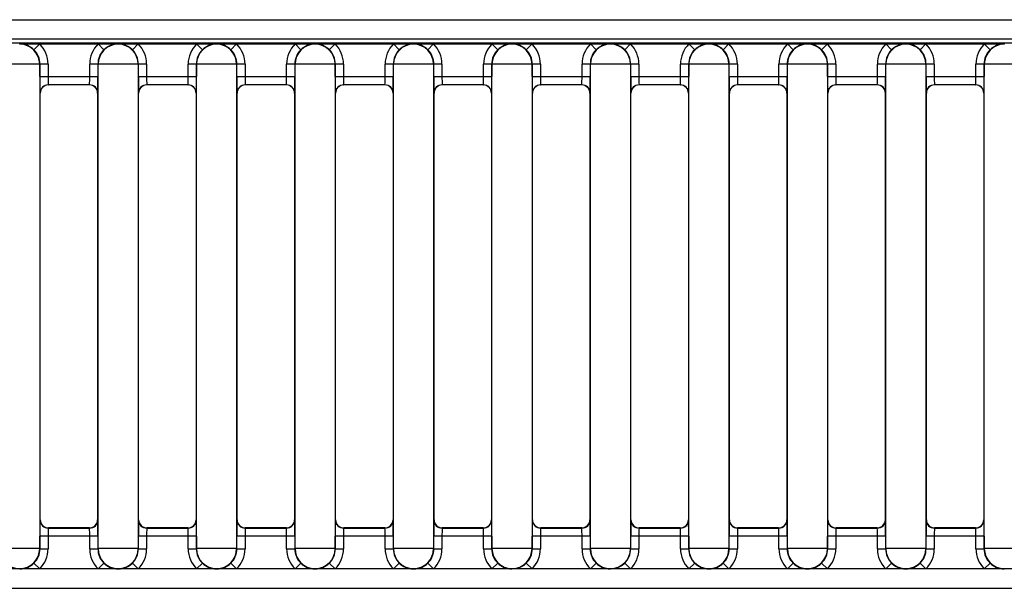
# Model space of a CAD drawing. Header units: millimetres. Extents: x 0 to 200, y 0 to 287.
# Tile 6 of 78: x 42.35 to 48.35, y 144.59 to 148.05. Entities that reach past the tile are written whole.
import ezdxf

# ---------------------------------------------------------------- set-up
doc = ezdxf.new("R2010")
doc.units = ezdxf.units.MM
doc.layers.add('148.255_BW4C_CTM', color=7, linetype='Continuous')
doc.layers.add('Standard', color=7, linetype='Continuous')

# ---------------------------------------------------------------- blocks, each defined once
blk = doc.blocks.new('SE2')
at = {"layer": '148.255_BW4C_CTM', "color": 7, "linetype": 'Continuous'}
for p, q in [((38.3556, 148.0541), (64.3556, 148.0541)), ((64.3556, 147.9361), (36.9736, 147.9361)), ((63.5296, 147.9113), (37.6491, 147.9113)), ((42.3541, 147.9045), (42.3557, 147.9061)), ((42.3557, 147.9061), (42.4761, 147.9061)), ((42.441, 147.8705), (42.4761, 147.9061)), ((42.4761, 147.9061), (42.8321, 147.9061)), ((42.8673, 147.8705), (42.8321, 147.9061)), ((42.8321, 147.9061), (42.9526, 147.9061)), ((42.9526, 147.9061), (42.9541, 147.9045)), ((42.9541, 147.9045), (42.9557, 147.9061)), ((42.9557, 147.9061), (43.0761, 147.9061)), ((43.0761, 147.9061), (43.041, 147.8705)), ((43.0761, 147.9061), (43.4321, 147.9061)), ((43.2136, 147.9087), (43.2946, 147.9087)), ((43.4673, 147.8705), (43.4321, 147.9061)), ((43.4321, 147.9061), (43.5526, 147.9061)), ((43.5526, 147.9061), (43.5541, 147.9045)), ((43.5541, 147.9045), (43.5557, 147.9061)), ((43.5557, 147.9061), (43.6761, 147.9061)), ((43.6761, 147.9061), (43.641, 147.8705)), ((43.6761, 147.9061), (44.0321, 147.9061)), ((44.0321, 147.9061), (44.1526, 147.9061)), ((44.0321, 147.9061), (44.0673, 147.8705)), ((44.1526, 147.9061), (44.1541, 147.9045)), ((44.1541, 147.9045), (44.1557, 147.9061)), ((44.1557, 147.9061), (44.2761, 147.9061)), ((44.241, 147.8705), (44.2761, 147.9061)), ((44.2761, 147.9061), (44.6321, 147.9061)), ((44.6321, 147.9061), (44.7526, 147.9061)), ((44.6321, 147.9061), (44.6673, 147.8705)), ((44.7526, 147.9061), (44.7541, 147.9045)), ((44.7541, 147.9045), (44.7557, 147.9061)), ((44.7557, 147.9061), (44.8761, 147.9061)), ((44.8761, 147.9061), (44.841, 147.8705)), ((44.8761, 147.9061), (45.2321, 147.9061)), ((45.2673, 147.8705), (45.2321, 147.9061)), ((45.2321, 147.9061), (45.3526, 147.9061)), ((45.3526, 147.9061), (45.3541, 147.9045)), ((45.3541, 147.9045), (45.3557, 147.9061)), ((45.3557, 147.9061), (45.4761, 147.9061)), ((45.441, 147.8705), (45.4761, 147.9061)), ((45.4761, 147.9061), (45.8321, 147.9061)), ((45.8673, 147.8705), (45.8321, 147.9061)), ((45.8321, 147.9061), (45.9526, 147.9061)), ((45.9526, 147.9061), (45.9541, 147.9045)), ((45.9541, 147.9045), (45.9557, 147.9061)), ((45.9557, 147.9061), (46.0761, 147.9061)), ((46.0761, 147.9061), (46.041, 147.8705)), ((46.0761, 147.9061), (46.4321, 147.9061)), ((46.4321, 147.9061), (46.5526, 147.9061)), ((46.4673, 147.8705), (46.4321, 147.9061)), ((46.5526, 147.9061), (46.5541, 147.9045)), ((46.5541, 147.9045), (46.5557, 147.9061)), ((46.5557, 147.9061), (46.6761, 147.9061)), ((46.6761, 147.9061), (46.641, 147.8705)), ((46.6761, 147.9061), (47.0321, 147.9061)), ((47.0321, 147.9061), (47.1526, 147.9061)), ((47.0321, 147.9061), (47.0673, 147.8705)), ((47.1526, 147.9061), (47.1541, 147.9045)), ((47.1541, 147.9045), (47.1557, 147.9061)), ((47.1557, 147.9061), (47.2761, 147.9061)), ((47.241, 147.8705), (47.2761, 147.9061)), ((47.2761, 147.9061), (47.6321, 147.9061)), ((47.6321, 147.9061), (47.7526, 147.9061)), ((47.6673, 147.8705), (47.6321, 147.9061)), ((47.7526, 147.9061), (47.7541, 147.9045)), ((47.7541, 147.9045), (47.7557, 147.9061)), ((47.7557, 147.9061), (47.8761, 147.9061)), ((47.8761, 147.9061), (47.841, 147.8705)), ((47.8761, 147.9061), (48.2321, 147.9061)), ((48.0136, 147.9087), (48.0946, 147.9087)), ((48.2321, 147.9061), (48.3526, 147.9061)), ((48.2673, 147.8705), (48.2321, 147.9061)), ((48.3526, 147.9061), (48.3541, 147.9045)), ((42.4763, 147.7824), (42.232, 147.7824)), ((42.4774, 147.7835), (42.4763, 147.7824)), ((42.4763, 147.7824), (42.4763, 144.8298)), ((42.4774, 147.707), (42.4774, 147.7835)), ((42.5274, 147.7835), (42.4774, 147.7835)), ((42.5274, 147.7835), (42.5274, 147.707)), ((42.8309, 147.7835), (42.7809, 147.7835)), ((42.7809, 147.707), (42.7809, 147.7835)), ((42.832, 147.7824), (42.8309, 147.7835)), ((42.8309, 147.7835), (42.8309, 147.707)), ((42.832, 144.8298), (42.832, 147.7824)), ((43.0763, 147.7824), (42.832, 147.7824)), ((43.0774, 147.7835), (43.0763, 147.7824)), ((43.0763, 147.7824), (43.0763, 144.8298)), ((43.1274, 147.7835), (43.0774, 147.7835)), ((43.0774, 147.707), (43.0774, 147.7835)), ((43.1274, 147.7835), (43.1274, 147.707)), ((43.4309, 147.7835), (43.3809, 147.7835)), ((43.3809, 147.707), (43.3809, 147.7835)), ((43.432, 147.7824), (43.4309, 147.7835)), ((43.4309, 147.7835), (43.4309, 147.707)), ((43.6763, 147.7824), (43.432, 147.7824)), ((43.432, 144.8298), (43.432, 147.7824)), ((43.6774, 147.7835), (43.6763, 147.7824)), ((43.6763, 147.7824), (43.6763, 144.8298)), ((43.7274, 147.7835), (43.6774, 147.7835)), ((43.6774, 147.707), (43.6774, 147.7835)), ((43.7274, 147.7835), (43.7274, 147.707)), ((44.0309, 147.7835), (43.9809, 147.7835)), ((43.9809, 147.707), (43.9809, 147.7835)), ((44.032, 147.7824), (44.0309, 147.7835)), ((44.0309, 147.7835), (44.0309, 147.707)), ((44.032, 144.8298), (44.032, 147.7824)), ((44.2763, 147.7824), (44.032, 147.7824)), ((44.2774, 147.7835), (44.2763, 147.7824)), ((44.2763, 147.7824), (44.2763, 144.8298)), ((44.2774, 147.707), (44.2774, 147.7835)), ((44.3274, 147.7835), (44.2774, 147.7835)), ((44.3274, 147.7835), (44.3274, 147.707)), ((44.6309, 147.7835), (44.5809, 147.7835)), ((44.5809, 147.707), (44.5809, 147.7835)), ((44.6309, 147.7835), (44.6309, 147.707)), ((44.632, 147.7824), (44.6309, 147.7835)), ((44.8763, 147.7824), (44.632, 147.7824)), ((44.632, 144.8298), (44.632, 147.7824)), ((44.8774, 147.7835), (44.8763, 147.7824)), ((44.8763, 147.7824), (44.8763, 144.8298)), ((44.9274, 147.7835), (44.8774, 147.7835)), ((44.8774, 147.707), (44.8774, 147.7835)), ((44.9274, 147.7835), (44.9274, 147.707)), ((45.1809, 147.707), (45.1809, 147.7835)), ((45.2309, 147.7835), (45.1809, 147.7835)), ((45.232, 147.7824), (45.2309, 147.7835)), ((45.2309, 147.7835), (45.2309, 147.707)), ((45.232, 144.8298), (45.232, 147.7824)), ((45.4763, 147.7824), (45.232, 147.7824)), ((45.4774, 147.7835), (45.4763, 147.7824)), ((45.4763, 147.7824), (45.4763, 144.8298)), ((45.5274, 147.7835), (45.4774, 147.7835)), ((45.4774, 147.707), (45.4774, 147.7835)), ((45.5274, 147.7835), (45.5274, 147.707)), ((45.7809, 147.707), (45.7809, 147.7835)), ((45.8309, 147.7835), (45.7809, 147.7835)), ((45.8309, 147.7835), (45.8309, 147.707)), ((45.832, 147.7824), (45.8309, 147.7835)), ((46.0763, 147.7824), (45.832, 147.7824)), ((45.832, 144.8298), (45.832, 147.7824)), ((46.0774, 147.7835), (46.0763, 147.7824)), ((46.0763, 147.7824), (46.0763, 144.8298)), ((46.1274, 147.7835), (46.0774, 147.7835)), ((46.0774, 147.707), (46.0774, 147.7835)), ((46.1274, 147.7835), (46.1274, 147.707)), ((46.3809, 147.707), (46.3809, 147.7835)), ((46.4309, 147.7835), (46.3809, 147.7835)), ((46.432, 147.7824), (46.4309, 147.7835)), ((46.4309, 147.7835), (46.4309, 147.707)), ((46.432, 144.8298), (46.432, 147.7824)), ((46.6763, 147.7824), (46.432, 147.7824)), ((46.6774, 147.7835), (46.6763, 147.7824)), ((46.6763, 147.7824), (46.6763, 144.8298)), ((46.7274, 147.7835), (46.6774, 147.7835)), ((46.6774, 147.707), (46.6774, 147.7835)), ((46.7274, 147.7835), (46.7274, 147.707)), ((47.0309, 147.7835), (46.9809, 147.7835)), ((46.9809, 147.707), (46.9809, 147.7835)), ((47.032, 147.7824), (47.0309, 147.7835)), ((47.0309, 147.7835), (47.0309, 147.707)), ((47.032, 144.8298), (47.032, 147.7824)), ((47.2763, 147.7824), (47.032, 147.7824)), ((47.2774, 147.7835), (47.2763, 147.7824)), ((47.2763, 147.7824), (47.2763, 144.8298)), ((47.2774, 147.707), (47.2774, 147.7835)), ((47.3274, 147.7835), (47.2774, 147.7835)), ((47.3274, 147.7835), (47.3274, 147.707)), ((47.6309, 147.7835), (47.5809, 147.7835)), ((47.5809, 147.707), (47.5809, 147.7835)), ((47.632, 147.7824), (47.6309, 147.7835)), ((47.6309, 147.7835), (47.6309, 147.707)), ((47.632, 144.8298), (47.632, 147.7824)), ((47.8763, 147.7824), (47.632, 147.7824)), ((47.8774, 147.7835), (47.8763, 147.7824)), ((47.8763, 147.7824), (47.8763, 144.8298)), ((47.9274, 147.7835), (47.8774, 147.7835)), ((47.8774, 147.707), (47.8774, 147.7835)), ((47.9274, 147.7835), (47.9274, 147.707)), ((48.2309, 147.7835), (48.1809, 147.7835)), ((48.1809, 147.707), (48.1809, 147.7835)), ((48.232, 147.7824), (48.2309, 147.7835)), ((48.2309, 147.7835), (48.2309, 147.707)), ((48.4763, 147.7824), (48.232, 147.7824)), ((48.232, 144.8298), (48.232, 147.7824)), ((42.4774, 147.707), (42.5274, 147.707)), ((42.5274, 147.707), (42.7809, 147.707)), ((42.7809, 147.707), (42.8309, 147.707)), ((43.0774, 147.707), (43.1274, 147.707)), ((43.1274, 147.707), (43.3809, 147.707)), ((43.3809, 147.707), (43.4309, 147.707)), ((43.6774, 147.707), (43.7274, 147.707)), ((43.7274, 147.707), (43.9809, 147.707)), ((43.9809, 147.707), (44.0309, 147.707)), ((44.2774, 147.707), (44.3274, 147.707)), ((44.3274, 147.707), (44.5809, 147.707)), ((44.5809, 147.707), (44.6309, 147.707)), ((44.8774, 147.707), (44.9274, 147.707)), ((44.9274, 147.707), (45.1809, 147.707)), ((45.1809, 147.707), (45.2309, 147.707)), ((45.4774, 147.707), (45.5274, 147.707)), ((45.5274, 147.707), (45.7809, 147.707)), ((45.7809, 147.707), (45.8309, 147.707)), ((46.0774, 147.707), (46.1274, 147.707)), ((46.1274, 147.707), (46.3809, 147.707)), ((46.3809, 147.707), (46.4309, 147.707)), ((46.6774, 147.707), (46.7274, 147.707)), ((46.7274, 147.707), (46.9809, 147.707)), ((46.9809, 147.707), (47.0309, 147.707)), ((47.2774, 147.707), (47.3274, 147.707)), ((47.3274, 147.707), (47.5809, 147.707)), ((47.5809, 147.707), (47.6309, 147.707)), ((47.8774, 147.707), (47.9274, 147.707)), ((47.9274, 147.707), (48.1809, 147.707)), ((48.1809, 147.707), (48.2309, 147.707)), ((42.4791, 147.6061), (42.4783, 147.607)), ((42.4791, 145.0061), (42.4791, 147.6061)), ((42.5283, 147.657), (42.5291, 147.6561)), ((42.78, 147.657), (42.5283, 147.657)), ((42.7791, 147.6561), (42.5291, 147.6561)), ((42.7791, 147.6561), (42.78, 147.657)), ((42.83, 147.607), (42.8291, 147.6061)), ((42.8291, 147.6061), (42.8291, 145.0061)), ((43.0791, 147.6061), (43.0783, 147.607)), ((43.0791, 145.0061), (43.0791, 147.6061)), ((43.38, 147.657), (43.1283, 147.657)), ((43.1283, 147.657), (43.1291, 147.6561)), ((43.3791, 147.6561), (43.1291, 147.6561)), ((43.3791, 147.6561), (43.38, 147.657)), ((43.43, 147.607), (43.4291, 147.6061)), ((43.4291, 147.6061), (43.4291, 145.0061)), ((43.6791, 147.6061), (43.6783, 147.607)), ((43.6791, 145.0061), (43.6791, 147.6061)), ((43.98, 147.657), (43.7283, 147.657)), ((43.7283, 147.657), (43.7291, 147.6561)), ((43.9791, 147.6561), (43.7291, 147.6561)), ((43.9791, 147.6561), (43.98, 147.657)), ((44.03, 147.607), (44.0291, 147.6061)), ((44.0291, 147.6061), (44.0291, 145.0061)), ((44.2791, 147.6061), (44.2783, 147.607)), ((44.2791, 145.0061), (44.2791, 147.6061)), ((44.58, 147.657), (44.3283, 147.657)), ((44.3283, 147.657), (44.3291, 147.6561)), ((44.5791, 147.6561), (44.3291, 147.6561)), ((44.5791, 147.6561), (44.58, 147.657)), ((44.63, 147.607), (44.6291, 147.6061)), ((44.6291, 147.6061), (44.6291, 145.0061)), ((44.8791, 147.6061), (44.8783, 147.607)), ((44.8791, 145.0061), (44.8791, 147.6061)), ((44.9283, 147.657), (44.9291, 147.6561)), ((45.18, 147.657), (44.9283, 147.657)), ((45.1791, 147.6561), (44.9291, 147.6561)), ((45.1791, 147.6561), (45.18, 147.657)), ((45.23, 147.607), (45.2291, 147.6061)), ((45.2291, 147.6061), (45.2291, 145.0061)), ((45.4791, 147.6061), (45.4783, 147.607)), ((45.4791, 145.0061), (45.4791, 147.6061)), ((45.78, 147.657), (45.5283, 147.657)), ((45.5283, 147.657), (45.5291, 147.6561)), ((45.7791, 147.6561), (45.5291, 147.6561)), ((45.7791, 147.6561), (45.78, 147.657)), ((45.83, 147.607), (45.8291, 147.6061)), ((45.8291, 147.6061), (45.8291, 145.0061)), ((46.0791, 147.6061), (46.0783, 147.607)), ((46.0791, 145.0061), (46.0791, 147.6061)), ((46.1283, 147.657), (46.1291, 147.6561)), ((46.38, 147.657), (46.1283, 147.657)), ((46.3791, 147.6561), (46.1291, 147.6561)), ((46.3791, 147.6561), (46.38, 147.657)), ((46.43, 147.607), (46.4291, 147.6061)), ((46.4291, 147.6061), (46.4291, 145.0061)), ((46.6791, 147.6061), (46.6783, 147.607)), ((46.6791, 145.0061), (46.6791, 147.6061)), ((46.98, 147.657), (46.7283, 147.657)), ((46.7283, 147.657), (46.7291, 147.6561)), ((46.9791, 147.6561), (46.7291, 147.6561)), ((46.9791, 147.6561), (46.98, 147.657)), ((47.03, 147.607), (47.0291, 147.6061)), ((47.0291, 147.6061), (47.0291, 145.0061)), ((47.2791, 147.6061), (47.2783, 147.607)), ((47.2791, 145.0061), (47.2791, 147.6061)), ((47.3283, 147.657), (47.3291, 147.6561)), ((47.58, 147.657), (47.3283, 147.657)), ((47.5791, 147.6561), (47.3291, 147.6561)), ((47.5791, 147.6561), (47.58, 147.657)), ((47.63, 147.607), (47.6291, 147.6061)), ((47.6291, 147.6061), (47.6291, 145.0061)), ((47.8791, 147.6061), (47.8783, 147.607)), ((47.8791, 145.0061), (47.8791, 147.6061)), ((48.18, 147.657), (47.9283, 147.657)), ((47.9283, 147.657), (47.9291, 147.6561)), ((48.1791, 147.6561), (47.9291, 147.6561)), ((48.1791, 147.6561), (48.18, 147.657)), ((48.23, 147.607), (48.2291, 147.6061)), ((48.2291, 147.6061), (48.2291, 145.0061)), ((42.4783, 145.0052), (42.4791, 145.0061)), ((42.8291, 145.0061), (42.83, 145.0052)), ((43.0783, 145.0052), (43.0791, 145.0061)), ((43.4291, 145.0061), (43.43, 145.0052)), ((43.6783, 145.0052), (43.6791, 145.0061)), ((44.0291, 145.0061), (44.03, 145.0052)), ((44.2783, 145.0052), (44.2791, 145.0061)), ((44.6291, 145.0061), (44.63, 145.0052)), ((44.8783, 145.0052), (44.8791, 145.0061)), ((45.2291, 145.0061), (45.23, 145.0052)), ((45.4783, 145.0052), (45.4791, 145.0061)), ((45.8291, 145.0061), (45.83, 145.0052)), ((46.0783, 145.0052), (46.0791, 145.0061)), ((46.4291, 145.0061), (46.43, 145.0052)), ((46.6783, 145.0052), (46.6791, 145.0061)), ((47.0291, 145.0061), (47.03, 145.0052)), ((47.2783, 145.0052), (47.2791, 145.0061)), ((47.6291, 145.0061), (47.63, 145.0052)), ((47.8783, 145.0052), (47.8791, 145.0061)), ((48.2291, 145.0061), (48.23, 145.0052)), ((42.4774, 144.8287), (42.4774, 144.9052)), ((42.5274, 144.9052), (42.4774, 144.9052)), ((42.7809, 144.9052), (42.5274, 144.9052)), ((42.5274, 144.9052), (42.5274, 144.8287)), ((42.5291, 144.9561), (42.5283, 144.9552)), ((42.5283, 144.9552), (42.78, 144.9552)), ((42.7791, 144.9561), (42.5291, 144.9561)), ((42.78, 144.9552), (42.7791, 144.9561)), ((42.8309, 144.9052), (42.7809, 144.9052)), ((42.7809, 144.8287), (42.7809, 144.9052)), ((42.8309, 144.9052), (42.8309, 144.8287)), ((43.1274, 144.9052), (43.0774, 144.9052)), ((43.0774, 144.8287), (43.0774, 144.9052)), ((43.3809, 144.9052), (43.1274, 144.9052)), ((43.1274, 144.9052), (43.1274, 144.8287)), ((43.1291, 144.9561), (43.1283, 144.9552)), ((43.1283, 144.9552), (43.38, 144.9552)), ((43.3791, 144.9561), (43.1291, 144.9561)), ((43.38, 144.9552), (43.3791, 144.9561)), ((43.4309, 144.9052), (43.3809, 144.9052)), ((43.3809, 144.8287), (43.3809, 144.9052)), ((43.4309, 144.9052), (43.4309, 144.8287)), ((43.6774, 144.8287), (43.6774, 144.9052)), ((43.7274, 144.9052), (43.6774, 144.9052)), ((43.9809, 144.9052), (43.7274, 144.9052)), ((43.7274, 144.9052), (43.7274, 144.8287)), ((43.7291, 144.9561), (43.7283, 144.9552)), ((43.7283, 144.9552), (43.98, 144.9552)), ((43.9791, 144.9561), (43.7291, 144.9561)), ((43.98, 144.9552), (43.9791, 144.9561)), ((44.0309, 144.9052), (43.9809, 144.9052)), ((43.9809, 144.8287), (43.9809, 144.9052)), ((44.0309, 144.9052), (44.0309, 144.8287)), ((44.2774, 144.8287), (44.2774, 144.9052)), ((44.3274, 144.9052), (44.2774, 144.9052)), ((44.3274, 144.9052), (44.3274, 144.8287)), ((44.5809, 144.9052), (44.3274, 144.9052)), ((44.3291, 144.9561), (44.3283, 144.9552)), ((44.3283, 144.9552), (44.58, 144.9552)), ((44.5791, 144.9561), (44.3291, 144.9561)), ((44.58, 144.9552), (44.5791, 144.9561)), ((44.6309, 144.9052), (44.5809, 144.9052)), ((44.5809, 144.8287), (44.5809, 144.9052)), ((44.6309, 144.9052), (44.6309, 144.8287)), ((44.9274, 144.9052), (44.8774, 144.9052)), ((44.8774, 144.8287), (44.8774, 144.9052)), ((45.1809, 144.9052), (44.9274, 144.9052)), ((44.9274, 144.9052), (44.9274, 144.8287)), ((44.9291, 144.9561), (44.9283, 144.9552)), ((44.9283, 144.9552), (45.18, 144.9552)), ((45.1791, 144.9561), (44.9291, 144.9561)), ((45.18, 144.9552), (45.1791, 144.9561)), ((45.2309, 144.9052), (45.1809, 144.9052)), ((45.1809, 144.8287), (45.1809, 144.9052)), ((45.2309, 144.9052), (45.2309, 144.8287)), ((45.5274, 144.9052), (45.4774, 144.9052)), ((45.4774, 144.8287), (45.4774, 144.9052)), ((45.5274, 144.9052), (45.5274, 144.8287)), ((45.7809, 144.9052), (45.5274, 144.9052)), ((45.5291, 144.9561), (45.5283, 144.9552)), ((45.5283, 144.9552), (45.78, 144.9552)), ((45.7791, 144.9561), (45.5291, 144.9561)), ((45.78, 144.9552), (45.7791, 144.9561)), ((45.8309, 144.9052), (45.7809, 144.9052)), ((45.7809, 144.8287), (45.7809, 144.9052)), ((45.8309, 144.9052), (45.8309, 144.8287)), ((46.1274, 144.9052), (46.0774, 144.9052)), ((46.0774, 144.8287), (46.0774, 144.9052)), ((46.1274, 144.9052), (46.1274, 144.8287)), ((46.3809, 144.9052), (46.1274, 144.9052)), ((46.1291, 144.9561), (46.1283, 144.9552)), ((46.1283, 144.9552), (46.38, 144.9552)), ((46.3791, 144.9561), (46.1291, 144.9561)), ((46.38, 144.9552), (46.3791, 144.9561)), ((46.3809, 144.8287), (46.3809, 144.9052)), ((46.4309, 144.9052), (46.3809, 144.9052)), ((46.4309, 144.9052), (46.4309, 144.8287)), ((46.7274, 144.9052), (46.6774, 144.9052)), ((46.6774, 144.8287), (46.6774, 144.9052)), ((46.9809, 144.9052), (46.7274, 144.9052)), ((46.7274, 144.9052), (46.7274, 144.8287)), ((46.7291, 144.9561), (46.7283, 144.9552)), ((46.7283, 144.9552), (46.98, 144.9552)), ((46.9791, 144.9561), (46.7291, 144.9561)), ((46.98, 144.9552), (46.9791, 144.9561)), ((47.0309, 144.9052), (46.9809, 144.9052)), ((46.9809, 144.8287), (46.9809, 144.9052)), ((47.0309, 144.9052), (47.0309, 144.8287)), ((47.2774, 144.8287), (47.2774, 144.9052)), ((47.3274, 144.9052), (47.2774, 144.9052)), ((47.5809, 144.9052), (47.3274, 144.9052)), ((47.3274, 144.9052), (47.3274, 144.8287)), ((47.3291, 144.9561), (47.3283, 144.9552)), ((47.3283, 144.9552), (47.58, 144.9552)), ((47.5791, 144.9561), (47.3291, 144.9561)), ((47.58, 144.9552), (47.5791, 144.9561)), ((47.6309, 144.9052), (47.5809, 144.9052)), ((47.5809, 144.8287), (47.5809, 144.9052)), ((47.6309, 144.9052), (47.6309, 144.8287)), ((47.9274, 144.9052), (47.8774, 144.9052)), ((47.8774, 144.8287), (47.8774, 144.9052)), ((48.1809, 144.9052), (47.9274, 144.9052)), ((47.9274, 144.9052), (47.9274, 144.8287)), ((47.9291, 144.9561), (47.9283, 144.9552)), ((47.9283, 144.9552), (48.18, 144.9552)), ((48.1791, 144.9561), (47.9291, 144.9561)), ((48.18, 144.9552), (48.1791, 144.9561)), ((48.2309, 144.9052), (48.1809, 144.9052)), ((48.1809, 144.8287), (48.1809, 144.9052)), ((48.2309, 144.9052), (48.2309, 144.8287)), ((42.4763, 144.8298), (42.232, 144.8298)), ((42.4763, 144.8298), (42.4774, 144.8287)), ((42.4774, 144.8287), (42.5274, 144.8287)), ((42.7809, 144.8287), (42.8309, 144.8287)), ((42.8309, 144.8287), (42.832, 144.8298)), ((43.0763, 144.8298), (42.832, 144.8298)), ((43.0763, 144.8298), (43.0774, 144.8287)), ((43.0774, 144.8287), (43.1274, 144.8287)), ((43.3809, 144.8287), (43.4309, 144.8287)), ((43.4309, 144.8287), (43.432, 144.8298)), ((43.6763, 144.8298), (43.432, 144.8298)), ((43.6763, 144.8298), (43.6774, 144.8287)), ((43.6774, 144.8287), (43.7274, 144.8287)), ((43.9809, 144.8287), (44.0309, 144.8287)), ((44.0309, 144.8287), (44.032, 144.8298)), ((44.2763, 144.8298), (44.032, 144.8298)), ((44.2763, 144.8298), (44.2774, 144.8287)), ((44.2774, 144.8287), (44.3274, 144.8287)), ((44.5809, 144.8287), (44.6309, 144.8287)), ((44.6309, 144.8287), (44.632, 144.8298)), ((44.8763, 144.8298), (44.632, 144.8298)), ((44.8763, 144.8298), (44.8774, 144.8287)), ((44.8774, 144.8287), (44.9274, 144.8287)), ((45.1809, 144.8287), (45.2309, 144.8287)), ((45.2309, 144.8287), (45.232, 144.8298)), ((45.4763, 144.8298), (45.232, 144.8298)), ((45.4763, 144.8298), (45.4774, 144.8287)), ((45.4774, 144.8287), (45.5274, 144.8287)), ((45.7809, 144.8287), (45.8309, 144.8287)), ((45.8309, 144.8287), (45.832, 144.8298)), ((46.0763, 144.8298), (45.832, 144.8298)), ((46.0763, 144.8298), (46.0774, 144.8287)), ((46.0774, 144.8287), (46.1274, 144.8287)), ((46.3809, 144.8287), (46.4309, 144.8287)), ((46.4309, 144.8287), (46.432, 144.8298)), ((46.6763, 144.8298), (46.432, 144.8298)), ((46.6763, 144.8298), (46.6774, 144.8287)), ((46.6774, 144.8287), (46.7274, 144.8287)), ((46.9809, 144.8287), (47.0309, 144.8287)), ((47.0309, 144.8287), (47.032, 144.8298)), ((47.2763, 144.8298), (47.032, 144.8298)), ((47.2763, 144.8298), (47.2774, 144.8287)), ((47.2774, 144.8287), (47.3274, 144.8287)), ((47.5809, 144.8287), (47.6309, 144.8287)), ((47.6309, 144.8287), (47.632, 144.8298)), ((47.8763, 144.8298), (47.632, 144.8298)), ((47.8763, 144.8298), (47.8774, 144.8287)), ((47.8774, 144.8287), (47.9274, 144.8287)), ((48.1809, 144.8287), (48.2309, 144.8287)), ((48.2309, 144.8287), (48.232, 144.8298)), ((48.4763, 144.8298), (48.232, 144.8298)), ((42.441, 144.7417), (42.4761, 144.7061)), ((42.8321, 144.7061), (42.8673, 144.7417)), ((43.041, 144.7417), (43.0761, 144.7061)), ((43.4321, 144.7061), (43.4673, 144.7417)), ((43.641, 144.7417), (43.6761, 144.7061)), ((44.0321, 144.7061), (44.0673, 144.7417)), ((44.241, 144.7417), (44.2761, 144.7061)), ((44.6321, 144.7061), (44.6673, 144.7417)), ((44.841, 144.7417), (44.8761, 144.7061)), ((45.2321, 144.7061), (45.2673, 144.7417)), ((45.4761, 144.7061), (45.441, 144.7417)), ((45.8321, 144.7061), (45.8673, 144.7417)), ((46.0761, 144.7061), (46.041, 144.7417)), ((46.4321, 144.7061), (46.4673, 144.7417)), ((46.641, 144.7417), (46.6761, 144.7061)), ((47.0321, 144.7061), (47.0673, 144.7417)), ((47.241, 144.7417), (47.2761, 144.7061)), ((47.6321, 144.7061), (47.6673, 144.7417)), ((47.841, 144.7417), (47.8761, 144.7061)), ((48.2321, 144.7061), (48.2673, 144.7417)), ((64.3029, 144.7061), (36.9436, 144.7061)), ((42.3557, 144.7061), (42.3541, 144.7077)), ((42.9541, 144.7077), (42.9526, 144.7061)), ((42.9557, 144.7061), (42.9541, 144.7077)), ((43.5541, 144.7077), (43.5526, 144.7061)), ((43.5557, 144.7061), (43.5541, 144.7077)), ((44.1541, 144.7077), (44.1526, 144.7061)), ((44.1557, 144.7061), (44.1541, 144.7077)), ((44.7541, 144.7077), (44.7526, 144.7061)), ((44.7557, 144.7061), (44.7541, 144.7077)), ((45.3541, 144.7077), (45.3526, 144.7061)), ((45.3557, 144.7061), (45.3541, 144.7077)), ((45.9541, 144.7077), (45.9526, 144.7061)), ((45.9557, 144.7061), (45.9541, 144.7077)), ((46.5541, 144.7077), (46.5526, 144.7061)), ((46.5557, 144.7061), (46.5541, 144.7077)), ((47.1541, 144.7077), (47.1526, 144.7061)), ((47.1557, 144.7061), (47.1541, 144.7077)), ((47.7541, 144.7077), (47.7526, 144.7061)), ((47.7557, 144.7061), (47.7541, 144.7077)), ((48.3541, 144.7077), (48.3526, 144.7061)), ((36.9436, 144.5881), (64.3029, 144.5881))]:
    blk.add_line(p, q, dxfattribs=at)
for centre, radius, start, end in [((42.3541, 147.7824), 0.1221, 0.00436, 89.99567), ((42.3546, 147.7834), 0.1227, 45.21515, 89.48281), ((42.3553, 147.7835), 0.1721, 0, 45.40113), ((42.953, 147.7835), 0.1721, 134.59952, 180.00033), ((42.9541, 147.7824), 0.1221, 90.00436, 179.99564), ((42.9537, 147.7835), 0.1226, 90.50806, 134.79282), ((42.9541, 147.7824), 0.1221, 0.00436, 89.99567), ((42.9546, 147.7834), 0.1227, 45.21513, 89.48281), ((42.9553, 147.7835), 0.1721, 0, 45.40061), ((43.553, 147.7835), 0.1721, 134.59952, 180.00033), ((43.5541, 147.7824), 0.1221, 90.00436, 179.99564), ((43.5537, 147.7835), 0.1226, 90.50806, 134.79282), ((43.5541, 147.7824), 0.1221, 0.00436, 89.99567), ((43.5546, 147.7834), 0.1227, 45.21513, 89.48281), ((43.5553, 147.7835), 0.1721, 0, 45.40061), ((44.153, 147.7835), 0.1721, 134.59892, 180.00049), ((44.1541, 147.7824), 0.1221, 90.00436, 179.99564), ((44.1537, 147.7835), 0.1226, 90.50806, 134.79249), ((44.1541, 147.7824), 0.1221, 0.00436, 89.99567), ((44.1546, 147.7834), 0.1227, 45.21515, 89.48281), ((44.1553, 147.7835), 0.1721, 0, 45.40113), ((44.753, 147.7835), 0.1721, 134.59892, 180.00049), ((44.7541, 147.7824), 0.1221, 90.00436, 179.99564), ((44.7537, 147.7835), 0.1226, 90.50806, 134.79249), ((44.7541, 147.7824), 0.1221, 0.00436, 89.99567), ((44.7546, 147.7834), 0.1227, 45.21513, 89.48281), ((44.7553, 147.7835), 0.1721, 0, 45.40061), ((45.353, 147.7835), 0.1721, 134.59952, 180.00033), ((45.3541, 147.7824), 0.1221, 90.00436, 179.99564), ((45.3537, 147.7835), 0.1226, 90.50806, 134.79282), ((45.3541, 147.7824), 0.1221, 0.00436, 89.99567), ((45.3546, 147.7834), 0.1227, 45.21515, 89.48281), ((45.3553, 147.7835), 0.1721, 0, 45.40113), ((45.953, 147.7835), 0.1721, 134.59952, 180.00033), ((45.9541, 147.7824), 0.1221, 90.00436, 179.99564), ((45.9537, 147.7835), 0.1226, 90.50806, 134.79282), ((45.9541, 147.7824), 0.1221, 0.00436, 89.99567), ((45.9546, 147.7834), 0.1227, 45.21513, 89.48281), ((45.9553, 147.7835), 0.1721, 0, 45.40061), ((46.553, 147.7835), 0.1721, 134.59952, 180.00033), ((46.5541, 147.7824), 0.1221, 90.00436, 179.99564), ((46.5537, 147.7835), 0.1226, 90.50806, 134.79282), ((46.5541, 147.7824), 0.1221, 0.00436, 89.99567), ((46.5546, 147.7834), 0.1227, 45.21513, 89.48281), ((46.5553, 147.7835), 0.1721, 0, 45.40061), ((47.153, 147.7835), 0.1721, 134.59892, 180.00049), ((47.1541, 147.7824), 0.1221, 90.00436, 179.99564), ((47.1537, 147.7835), 0.1226, 90.50806, 134.79249), ((47.1541, 147.7824), 0.1221, 0.00436, 89.99567), ((47.1546, 147.7834), 0.1227, 45.21515, 89.48281), ((47.1553, 147.7835), 0.1721, 0, 45.40113), ((47.753, 147.7835), 0.1721, 134.59952, 180.00033), ((47.7541, 147.7824), 0.1221, 90.00436, 179.99564), ((47.7537, 147.7835), 0.1226, 90.50806, 134.79282), ((47.7541, 147.7824), 0.1221, 0.00436, 89.99567), ((47.7546, 147.7834), 0.1227, 45.21513, 89.48281), ((47.7553, 147.7835), 0.1721, 0, 45.40061), ((48.353, 147.7835), 0.1721, 134.59952, 180.00033), ((48.3541, 147.7824), 0.1221, 90.00436, 179.99564), ((48.3537, 147.7835), 0.1226, 90.50806, 134.79282), ((42.3553, 147.7836), 0.1221, 359.98689, 45.41071), ((42.953, 147.7836), 0.1221, 134.59135, 180.01249), ((42.9553, 147.7836), 0.1221, 359.98689, 45.4107), ((43.553, 147.7836), 0.1221, 134.59135, 180.01249), ((43.5553, 147.7836), 0.1221, 359.98689, 45.4107), ((44.153, 147.7836), 0.1221, 134.59101, 180.01249), ((44.1553, 147.7836), 0.1221, 359.98689, 45.41071), ((44.753, 147.7836), 0.1221, 134.59101, 180.01249), ((44.7553, 147.7836), 0.1221, 359.98689, 45.4107), ((45.353, 147.7836), 0.1221, 134.59135, 180.01249), ((45.3553, 147.7836), 0.1221, 359.98689, 45.41071), ((45.953, 147.7836), 0.1221, 134.59135, 180.01249), ((45.9553, 147.7836), 0.1221, 359.98689, 45.4107), ((46.553, 147.7836), 0.1221, 134.59135, 180.01249), ((46.5553, 147.7836), 0.1221, 359.98689, 45.4107), ((47.153, 147.7836), 0.1221, 134.59101, 180.01249), ((47.1553, 147.7836), 0.1221, 359.98689, 45.41071), ((47.753, 147.7836), 0.1221, 134.59135, 180.01249), ((47.7553, 147.7836), 0.1221, 359.98689, 45.4107), ((48.353, 147.7836), 0.1221, 134.59135, 180.01249), ((45.4709, 147.6829), 2.9936, 179.53857, 181.45258), ((44.0013, 147.7075), 1.4739, 180.01951, 181.96323), ((41.307, 147.7075), 1.4739, 358.03677, 359.98049), ((39.8408, 147.6828), 2.9902, 358.54632, 0.46252), ((46.0709, 147.6829), 2.9936, 179.53857, 181.45258), ((44.6013, 147.7075), 1.4739, 180.01951, 181.96323), ((41.907, 147.7075), 1.4739, 358.03677, 359.98049), ((40.4408, 147.6828), 2.9902, 358.54632, 0.46252), ((46.6709, 147.6829), 2.9936, 179.53857, 181.45258), ((45.2013, 147.7075), 1.4739, 180.01951, 181.96323), ((42.507, 147.7075), 1.4739, 358.03677, 359.98049), ((41.0408, 147.6828), 2.9902, 358.54632, 0.46252), ((47.2709, 147.6829), 2.9936, 179.53857, 181.45258), ((45.8013, 147.7075), 1.4739, 180.01951, 181.96323), ((43.107, 147.7075), 1.4739, 358.03677, 359.98049), ((41.6408, 147.6828), 2.9902, 358.54632, 0.46252), ((47.8709, 147.6829), 2.9936, 179.53857, 181.45258), ((46.4013, 147.7075), 1.4739, 180.01951, 181.96323), ((43.707, 147.7075), 1.4739, 358.03677, 359.98049), ((42.2408, 147.6828), 2.9902, 358.54632, 0.46252), ((48.4709, 147.6829), 2.9936, 179.53857, 181.45258), ((47.0013, 147.7075), 1.4739, 180.01951, 181.96323), ((44.307, 147.7075), 1.4739, 358.03677, 359.98049), ((42.8408, 147.6828), 2.9902, 358.54632, 0.46252), ((49.0709, 147.6829), 2.9936, 179.53857, 181.45258), ((47.6013, 147.7075), 1.4739, 180.01951, 181.96323), ((44.907, 147.7075), 1.4739, 358.03677, 359.98049), ((43.4408, 147.6828), 2.9902, 358.54632, 0.46252), ((49.6709, 147.6829), 2.9936, 179.53857, 181.45258), ((48.2013, 147.7075), 1.4739, 180.01951, 181.96323), ((45.507, 147.7075), 1.4739, 358.03677, 359.98049), ((44.0408, 147.6828), 2.9902, 358.54632, 0.46252), ((50.2709, 147.6829), 2.9936, 179.53857, 181.45258), ((48.8013, 147.7075), 1.4739, 180.01951, 181.96323), ((46.107, 147.7075), 1.4739, 358.03677, 359.98049), ((44.6408, 147.6828), 2.9902, 358.54632, 0.46252), ((50.8709, 147.6829), 2.9936, 179.53857, 181.45258), ((49.4013, 147.7075), 1.4739, 180.01951, 181.96323), ((46.707, 147.7075), 1.4739, 358.03677, 359.98049), ((45.2408, 147.6828), 2.9902, 358.54632, 0.46252), ((42.5283, 147.607), 0.05, 90.02266, 179.97733), ((42.78, 147.607), 0.05, 0.02267, 89.97734), ((43.1283, 147.607), 0.05, 90.02266, 179.97733), ((43.38, 147.607), 0.05, 0.02267, 89.97734), ((43.7283, 147.607), 0.05, 90.02266, 179.97733), ((43.98, 147.607), 0.05, 0.02267, 89.97734), ((44.3283, 147.607), 0.05, 90.02266, 179.97733), ((44.58, 147.607), 0.05, 0.02267, 89.97734), ((44.9283, 147.607), 0.05, 90.02266, 179.97733), ((45.18, 147.607), 0.05, 0.02267, 89.97734), ((45.5283, 147.607), 0.05, 90.02266, 179.97733), ((45.78, 147.607), 0.05, 0.02267, 89.97734), ((46.1283, 147.607), 0.05, 90.02266, 179.97733), ((46.38, 147.607), 0.05, 0.02267, 89.97734), ((46.7283, 147.607), 0.05, 90.02266, 179.97733), ((46.98, 147.607), 0.05, 0.02267, 89.97734), ((47.3283, 147.607), 0.05, 90.02266, 179.97733), ((47.58, 147.607), 0.05, 0.02267, 89.97734), ((47.9283, 147.607), 0.05, 90.02266, 179.97733), ((48.18, 147.607), 0.05, 0.02267, 89.97734), ((45.4675, 144.9294), 2.9902, 178.54632, 180.46252), ((42.5283, 145.0052), 0.05, 180.02267, 269.97734), ((42.78, 145.0052), 0.05, 270.02266, 359.97733), ((39.8373, 144.9293), 2.9936, 359.53857, 1.45258), ((46.0675, 144.9294), 2.9902, 178.54632, 180.46252), ((43.1283, 145.0052), 0.05, 180.02267, 269.97734), ((43.38, 145.0052), 0.05, 270.02266, 359.97733), ((40.4373, 144.9293), 2.9936, 359.53857, 1.45258), ((46.6675, 144.9294), 2.9902, 178.54632, 180.46252), ((43.7283, 145.0052), 0.05, 180.02267, 269.97734), ((43.98, 145.0052), 0.05, 270.02266, 359.97733), ((41.0373, 144.9293), 2.9936, 359.53857, 1.45258), ((47.2675, 144.9294), 2.9902, 178.54632, 180.46252), ((44.3283, 145.0052), 0.05, 180.02267, 269.97734), ((44.58, 145.0052), 0.05, 270.02266, 359.97733), ((41.6373, 144.9293), 2.9936, 359.53857, 1.45258), ((47.8675, 144.9294), 2.9902, 178.54632, 180.46252), ((44.9283, 145.0052), 0.05, 180.02267, 269.97734), ((45.18, 145.0052), 0.05, 270.02266, 359.97733), ((42.2373, 144.9293), 2.9936, 359.53857, 1.45258), ((48.4675, 144.9294), 2.9902, 178.54632, 180.46252), ((45.5283, 145.0052), 0.05, 180.02267, 269.97734), ((45.78, 145.0052), 0.05, 270.02266, 359.97733), ((42.8373, 144.9293), 2.9936, 359.53857, 1.45258), ((49.0675, 144.9294), 2.9902, 178.54632, 180.46252), ((46.1283, 145.0052), 0.05, 180.02267, 269.97734), ((46.38, 145.0052), 0.05, 270.02266, 359.97733), ((43.4373, 144.9293), 2.9936, 359.53857, 1.45258), ((49.6675, 144.9294), 2.9902, 178.54632, 180.46252), ((46.7283, 145.0052), 0.05, 180.02267, 269.97734), ((46.98, 145.0052), 0.05, 270.02266, 359.97733), ((44.0373, 144.9293), 2.9936, 359.53857, 1.45258), ((50.2675, 144.9294), 2.9902, 178.54632, 180.46252), ((47.3283, 145.0052), 0.05, 180.02267, 269.97734), ((47.58, 145.0052), 0.05, 270.02266, 359.97733), ((44.6373, 144.9293), 2.9936, 359.53857, 1.45258), ((50.8675, 144.9294), 2.9902, 178.54632, 180.46252), ((47.9283, 145.0052), 0.05, 180.02267, 269.97734), ((48.18, 145.0052), 0.05, 270.02266, 359.97733), ((45.2373, 144.9293), 2.9936, 359.53857, 1.45258), ((44.0013, 144.9047), 1.4739, 178.03677, 179.98049), ((41.307, 144.9047), 1.4739, 0.01951, 1.96323), ((44.6013, 144.9047), 1.4739, 178.03677, 179.98049), ((41.907, 144.9047), 1.4739, 0.01951, 1.96323), ((45.2013, 144.9047), 1.4739, 178.03677, 179.98049), ((42.507, 144.9047), 1.4739, 0.01951, 1.96323), ((45.8013, 144.9047), 1.4739, 178.03677, 179.98049), ((43.107, 144.9047), 1.4739, 0.01951, 1.96323), ((46.4013, 144.9047), 1.4739, 178.03677, 179.98049), ((43.707, 144.9047), 1.4739, 0.01951, 1.96323), ((47.0013, 144.9047), 1.4739, 178.03677, 179.98049), ((44.307, 144.9047), 1.4739, 0.01951, 1.96323), ((47.6013, 144.9047), 1.4739, 178.03677, 179.98049), ((44.907, 144.9047), 1.4739, 0.01951, 1.96323), ((48.2013, 144.9047), 1.4739, 178.03677, 179.98049), ((45.507, 144.9047), 1.4739, 0.01951, 1.96323), ((48.8013, 144.9047), 1.4739, 178.03677, 179.98049), ((46.107, 144.9047), 1.4739, 0.01951, 1.96323), ((49.4013, 144.9047), 1.4739, 178.03677, 179.98049), ((46.707, 144.9047), 1.4739, 0.01951, 1.96323), ((42.3541, 144.8298), 0.1221, 180.00436, 269.99567), ((42.3541, 144.8298), 0.1221, 270.00436, 359.99564), ((42.3553, 144.8286), 0.1221, 314.59135, 0.01249), ((42.3553, 144.8287), 0.1721, 314.59952, 0), ((42.953, 144.8287), 0.1721, 179.99969, 225.40061), ((42.9529, 144.8286), 0.1221, 179.98689, 225.4107), ((42.9541, 144.8298), 0.1221, 180.00436, 269.99567), ((42.9541, 144.8298), 0.1221, 270.00436, 359.99564), ((42.9553, 144.8286), 0.1221, 314.59135, 0.01249), ((42.9553, 144.8287), 0.1721, 314.59952, 0), ((43.553, 144.8287), 0.1721, 179.99969, 225.40061), ((43.5529, 144.8286), 0.1221, 179.98689, 225.4107), ((43.5541, 144.8298), 0.1221, 180.00436, 269.99567), ((43.5541, 144.8298), 0.1221, 270.00436, 359.99564), ((43.5553, 144.8286), 0.1221, 314.59135, 0.01249), ((43.5553, 144.8287), 0.1721, 314.59952, 0), ((44.153, 144.8287), 0.1721, 179.99969, 225.40061), ((44.1529, 144.8286), 0.1221, 179.98689, 225.4107), ((44.1541, 144.8298), 0.1221, 180.00436, 269.99567), ((44.1541, 144.8298), 0.1221, 270.00436, 359.99564), ((44.1553, 144.8286), 0.1221, 314.59135, 0.01249), ((44.1553, 144.8287), 0.1721, 314.59952, 0), ((44.753, 144.8287), 0.1721, 179.99969, 225.40061), ((44.7529, 144.8286), 0.1221, 179.98689, 225.4107), ((44.7541, 144.8298), 0.1221, 180.00436, 269.99567), ((44.7541, 144.8298), 0.1221, 270.00436, 359.99564), ((44.7553, 144.8286), 0.1221, 314.59135, 0.01249), ((44.7553, 144.8287), 0.1721, 314.59952, 0), ((45.353, 144.8287), 0.1721, 179.99969, 225.40061), ((45.3529, 144.8286), 0.1221, 179.98689, 225.4107), ((45.3541, 144.8298), 0.1221, 180.00436, 269.99567), ((45.3541, 144.8298), 0.1221, 270.00436, 359.99564), ((45.3553, 144.8286), 0.1221, 314.59101, 0.01249), ((45.3553, 144.8287), 0.1721, 314.59892, 0), ((45.953, 144.8287), 0.1721, 179.99969, 225.40061), ((45.9529, 144.8286), 0.1221, 179.98689, 225.4107), ((45.9541, 144.8298), 0.1221, 180.00436, 269.99567), ((45.9541, 144.8298), 0.1221, 270.00436, 359.99564), ((45.9553, 144.8286), 0.1221, 314.59101, 0.01249), ((45.9553, 144.8287), 0.1721, 314.59892, 0), ((46.553, 144.8287), 0.1721, 179.99969, 225.40061), ((46.5529, 144.8286), 0.1221, 179.98689, 225.4107), ((46.5541, 144.8298), 0.1221, 180.00436, 269.99567), ((46.5541, 144.8298), 0.1221, 270.00436, 359.99564), ((46.5553, 144.8286), 0.1221, 314.59135, 0.01249), ((46.5553, 144.8287), 0.1721, 314.59952, 0), ((47.153, 144.8287), 0.1721, 179.99969, 225.40061), ((47.1529, 144.8286), 0.1221, 179.98689, 225.4107), ((47.1541, 144.8298), 0.1221, 180.00436, 269.99567), ((47.1541, 144.8298), 0.1221, 270.00436, 359.99564), ((47.1553, 144.8286), 0.1221, 314.59135, 0.01249), ((47.1553, 144.8287), 0.1721, 314.59952, 0), ((47.753, 144.8287), 0.1721, 179.99969, 225.40061), ((47.7529, 144.8286), 0.1221, 179.98689, 225.4107), ((47.7541, 144.8298), 0.1221, 180.00436, 269.99567), ((47.7541, 144.8298), 0.1221, 270.00436, 359.99564), ((47.7553, 144.8286), 0.1221, 314.59135, 0.01249), ((47.7553, 144.8287), 0.1721, 314.59952, 0), ((48.353, 144.8287), 0.1721, 179.99969, 225.40061), ((48.3529, 144.8286), 0.1221, 179.98689, 225.4107), ((48.3541, 144.8298), 0.1221, 180.00436, 269.99567), ((42.3546, 144.8287), 0.1226, 270.50806, 314.79282), ((42.9537, 144.8288), 0.1227, 225.21513, 269.48281), ((42.9546, 144.8287), 0.1226, 270.50806, 314.79282), ((43.5537, 144.8288), 0.1227, 225.21513, 269.48281), ((43.5546, 144.8287), 0.1226, 270.50806, 314.79282), ((44.1537, 144.8288), 0.1227, 225.21513, 269.48281), ((44.1546, 144.8287), 0.1226, 270.50806, 314.79282), ((44.7537, 144.8288), 0.1227, 225.21513, 269.48281), ((44.7546, 144.8287), 0.1226, 270.50806, 314.79282), ((45.3537, 144.8288), 0.1227, 225.21513, 269.48281), ((45.3546, 144.8287), 0.1226, 281.15867, 314.79249), ((45.9537, 144.8288), 0.1227, 225.21513, 269.48281), ((45.9546, 144.8287), 0.1226, 281.15867, 314.79249), ((46.5537, 144.8288), 0.1227, 225.21513, 269.48281), ((46.5546, 144.8287), 0.1226, 270.50806, 314.79282), ((47.1537, 144.8288), 0.1227, 225.21513, 269.48281), ((47.1546, 144.8287), 0.1226, 270.50806, 314.79282), ((47.7537, 144.8288), 0.1227, 225.21513, 269.48281), ((47.7546, 144.8287), 0.1226, 270.50806, 314.79282), ((48.3537, 144.8288), 0.1227, 225.21513, 269.48281)]:
    blk.add_arc(centre, radius, start, end, dxfattribs=at)
for centre, major_axis, ratio, start_param, end_param in [((43.2541, 147.9089), (0.0437, 0), 0.012941, -0.384539, 3.526131), ((48.0541, 147.9089), (0.0437, 0), 0.012941, -0.384539, 3.526131), ((42.5291, 147.6061), (0.0354, -0.0354), 0.999924, 2.356233, 3.926953), ((42.7791, 147.6061), (-0.0354, -0.0354), 0.999924, 2.356233, 3.926953), ((43.1291, 147.6061), (0.0354, -0.0354), 0.999924, 2.356233, 3.926953), ((43.3791, 147.6061), (-0.0354, -0.0354), 0.999924, 2.356233, 3.926953), ((43.7291, 147.6061), (0.0354, -0.0354), 0.999924, 2.356233, 3.926953), ((43.9791, 147.6061), (-0.0354, -0.0354), 0.999924, 2.356233, 3.926953), ((44.3291, 147.6061), (0.0354, -0.0354), 0.999924, 2.356233, 3.926953), ((44.5791, 147.6061), (-0.0354, -0.0354), 0.999924, 2.356233, 3.926953), ((44.9291, 147.6061), (0.0354, -0.0354), 0.999924, 2.356233, 3.926953), ((45.1791, 147.6061), (-0.0354, -0.0354), 0.999924, 2.356233, 3.926953), ((45.5291, 147.6061), (0.0354, -0.0354), 0.999924, 2.356233, 3.926953), ((45.7791, 147.6061), (-0.0354, -0.0354), 0.999924, 2.356233, 3.926953), ((46.1291, 147.6061), (0.0354, -0.0354), 0.999924, 2.356233, 3.926953), ((46.3791, 147.6061), (-0.0354, -0.0354), 0.999924, 2.356233, 3.926953), ((46.7291, 147.6061), (0.0354, -0.0354), 0.999924, 2.356233, 3.926953), ((46.9791, 147.6061), (-0.0354, -0.0354), 0.999924, 2.356233, 3.926953), ((47.3291, 147.6061), (0.0354, -0.0354), 0.999924, 2.356233, 3.926953), ((47.5791, 147.6061), (-0.0354, -0.0354), 0.999924, 2.356233, 3.926953), ((47.9291, 147.6061), (0.0354, -0.0354), 0.999924, 2.356233, 3.926953), ((48.1791, 147.6061), (-0.0354, -0.0354), 0.999924, 2.356233, 3.926953), ((42.5291, 145.0061), (0.0354, 0.0354), 0.999924, 2.356233, 3.926953), ((42.7791, 145.0061), (-0.0354, 0.0354), 0.999924, 2.356233, 3.926953), ((43.1291, 145.0061), (0.0354, 0.0354), 0.999924, 2.356233, 3.926953), ((43.3791, 145.0061), (-0.0354, 0.0354), 0.999924, 2.356233, 3.926953), ((43.7291, 145.0061), (0.0354, 0.0354), 0.999924, 2.356233, 3.926953), ((43.9791, 145.0061), (-0.0354, 0.0354), 0.999924, 2.356233, 3.926953), ((44.3291, 145.0061), (0.0354, 0.0354), 0.999924, 2.356233, 3.926953), ((44.5791, 145.0061), (-0.0354, 0.0354), 0.999924, 2.356233, 3.926953), ((44.9291, 145.0061), (0.0354, 0.0354), 0.999924, 2.356233, 3.926953), ((45.1791, 145.0061), (-0.0354, 0.0354), 0.999924, 2.356233, 3.926953), ((45.5291, 145.0061), (0.0354, 0.0354), 0.999924, 2.356233, 3.926953), ((45.7791, 145.0061), (-0.0354, 0.0354), 0.999924, 2.356233, 3.926953), ((46.1291, 145.0061), (0.0354, 0.0354), 0.999924, 2.356233, 3.926953), ((46.3791, 145.0061), (-0.0354, 0.0354), 0.999924, 2.356233, 3.926953), ((46.7291, 145.0061), (0.0354, 0.0354), 0.999924, 2.356233, 3.926953), ((46.9791, 145.0061), (-0.0354, 0.0354), 0.999924, 2.356233, 3.926953), ((47.3291, 145.0061), (0.0354, 0.0354), 0.999924, 2.356233, 3.926953), ((47.5791, 145.0061), (-0.0354, 0.0354), 0.999924, 2.356233, 3.926953), ((47.9291, 145.0061), (0.0354, 0.0354), 0.999924, 2.356233, 3.926953), ((48.1791, 145.0061), (-0.0354, 0.0354), 0.999924, 2.356233, 3.926953)]:
    blk.add_ellipse(centre, major_axis=major_axis, ratio=ratio, start_param=start_param, end_param=end_param, dxfattribs=at)

msp = doc.modelspace()

# ---------------------------------------------------------------- block references
at = {"layer": 'Standard'}
msp.add_blockref('SE2', (0, 0), dxfattribs=at)

doc.saveas('drawing.dxf')
